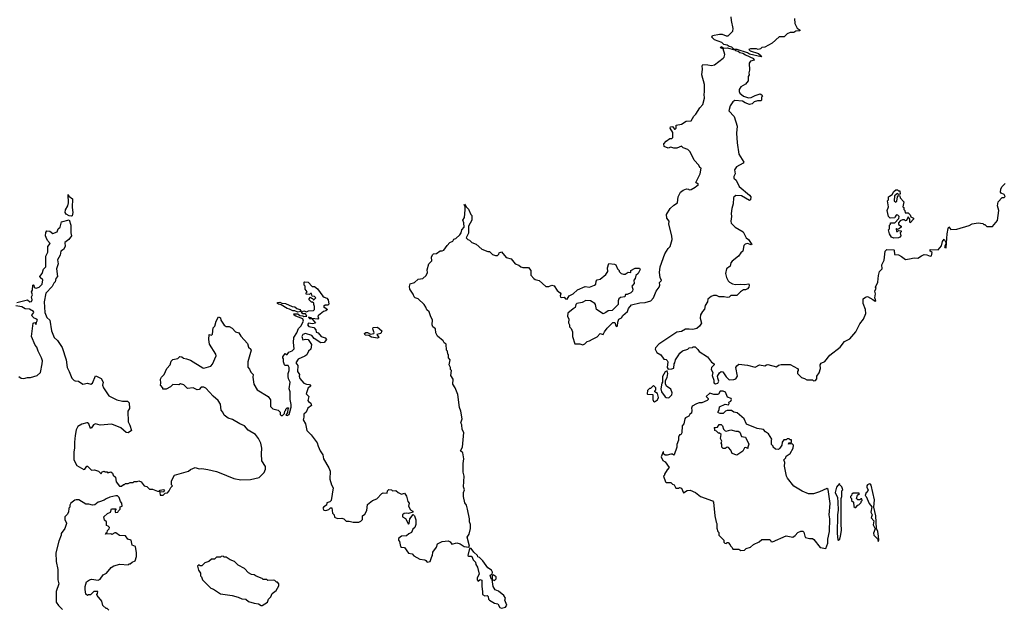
# Model space of a CAD drawing. Extents: x 2029662 to 2246637, y 225654 to 401419.
# Tile 59 of 256: x 2123764 to 2133926, y 275631 to 281714. Entities that reach past the tile are written whole.
import ezdxf

# ---------------------------------------------------------------- set-up
doc = ezdxf.new("R2010")
doc.units = 0

msp = doc.modelspace()

# ---------------------------------------------------------------- linework, layer by layer
at = {"layer": '0CON20XD'}
for points in [[(2131415, 281331), (2131295, 281360), (2131275, 281374), (2131170, 281405), (2131137, 281407), (2131115, 281431), (2131085, 281436), (2131065, 281451), (2131030, 281460), (2131009, 281479), (2130935, 281506), (2130909, 281535), (2130915, 281550), (2130985, 281564), (2131015, 281564), (2131055, 281548), (2131075, 281547), (2131124, 281595), (2131128, 281625), (2131109, 281705), (2131108, 281745)], [(2131762, 281725), (2131763, 281675), (2131787, 281627), (2131820, 281605), (2131815, 281600), (2131773, 281597), (2131755, 281582), (2131715, 281582), (2131685, 281570), (2131655, 281539), (2131603, 281537), (2131529, 281471), (2131455, 281430), (2131423, 281427), (2131410, 281415), (2131385, 281408), (2131368, 281412), (2131305, 281412), (2131290, 281405), (2131302, 281392), (2131388, 281365), (2131415, 281342), (2131420, 281335), (2131415, 281331)], [(2128018, 276175), (2128026, 276185), (2128028, 276222), (2128065, 276272), (2128075, 276308), (2128125, 276331), (2128185, 276336), (2128205, 276327), (2128225, 276304), (2128275, 276316), (2128310, 276305), (2128352, 276278), (2128398, 276272), (2128407, 276283), (2128382, 276375), (2128404, 276406), (2128416, 276465), (2128416, 276505), (2128406, 276535), (2128406, 276565), (2128386, 276665), (2128374, 276704), (2128358, 276728), (2128344, 276795), (2128343, 276835), (2128353, 276865), (2128344, 276895), (2128350, 277005), (2128341, 277045), (2128341, 277135), (2128348, 277185), (2128339, 277245), (2128312, 277265), (2128334, 277305), (2128347, 277455), (2128332, 277485), (2128327, 277535), (2128318, 277555), (2128330, 277595), (2128317, 277675), (2128304, 277714), (2128286, 277846), (2128258, 277915), (2128233, 277953), (2128238, 278005), (2128212, 278045), (2128220, 278095), (2128210, 278105), (2128210, 278125), (2128198, 278155), (2128208, 278205), (2128190, 278225), (2128190, 278255), (2128183, 278263), (2128180, 278295), (2128170, 278305), (2128167, 278367), (2128145, 278380), (2128135, 278400), (2128075, 278450), (2128058, 278485), (2128057, 278525), (2128027, 278545), (2128020, 278565), (2128026, 278616), (2128008, 278648), (2127991, 278701), (2127965, 278720), (2127957, 278747), (2127938, 278775), (2127878, 278835), (2127845, 278843), (2127834, 278854), (2127825, 278882), (2127790, 278935), (2127787, 278963), (2127795, 278990), (2127837, 279003), (2127875, 279038), (2127926, 279044), (2127958, 279075), (2127972, 279105), (2127970, 279135), (2127986, 279194), (2128018, 279225), (2128013, 279265), (2128025, 279288), (2128035, 279298), (2128067, 279303), (2128105, 279328), (2128125, 279328), (2128140, 279335), (2128174, 279386), (2128204, 279416), (2128235, 279430), (2128245, 279450), (2128265, 279458), (2128308, 279495), (2128320, 279515), (2128328, 279545), (2128350, 279575), (2128348, 279618), (2128338, 279645), (2128356, 279674), (2128363, 279753), (2128360, 279785), (2128350, 279805), (2128355, 279810), (2128372, 279782), (2128395, 279760), (2128420, 279705), (2128430, 279695), (2128430, 279645), (2128397, 279585), (2128397, 279513), (2128372, 279465), (2128390, 279445), (2128405, 279440), (2128430, 279415), (2128475, 279398), (2128535, 279348), (2128595, 279322), (2128612, 279322), (2128645, 279293), (2128675, 279280), (2128695, 279280), (2128710, 279295), (2128712, 279308), (2128735, 279318), (2128785, 279260), (2128835, 279248), (2128877, 279197), (2128915, 279182), (2128935, 279163), (2128955, 279158), (2129015, 279157), (2129040, 279125), (2129038, 279078), (2129070, 279045), (2129085, 279033), (2129125, 279022), (2129193, 278963), (2129225, 278962), (2129255, 278977), (2129279, 278969), (2129311, 278921), (2129342, 278895), (2129348, 278885), (2129341, 278865), (2129345, 278853), (2129355, 278849), (2129382, 278852), (2129397, 278835), (2129415, 278831), (2129436, 278864), (2129475, 278887), (2129522, 278928), (2129599, 278961), (2129645, 278953), (2129695, 278974), (2129709, 278985), (2129713, 279015), (2129725, 279029), (2129755, 279038), (2129815, 279087), (2129833, 279115), (2129831, 279155), (2129845, 279198), (2129903, 279193), (2129916, 279186), (2129933, 279143), (2129950, 279125), (2129950, 279115), (2129970, 279095), (2129995, 279088), (2130012, 279088), (2130045, 279110), (2130070, 279105), (2130070, 279125), (2130115, 279150), (2130162, 279152), (2130167, 279137), (2130147, 279095), (2130124, 279076), (2130117, 279045), (2130104, 279026), (2130107, 278993), (2130082, 278965), (2130092, 278935), (2130088, 278915), (2130073, 278897), (2130035, 278878), (2130015, 278880), (2130010, 278855), (2129965, 278847), (2129948, 278835), (2129940, 278815), (2129940, 278775), (2129880, 278715), (2129838, 278712), (2129815, 278692), (2129785, 278680), (2129718, 278725), (2129707, 278777), (2129700, 278785), (2129655, 278812), (2129607, 278817), (2129570, 278795), (2129513, 278785), (2129504, 278775), (2129496, 278744), (2129475, 278732), (2129420, 278685), (2129418, 278655), (2129430, 278625), (2129428, 278588), (2129440, 278565), (2129440, 278545), (2129457, 278527), (2129468, 278495), (2129470, 278445), (2129495, 278370), (2129545, 278370), (2129575, 278360), (2129595, 278370), (2129620, 278395), (2129645, 278400), (2129675, 278417), (2129725, 278443), (2129755, 278477), (2129785, 278468), (2129798, 278495), (2129827, 278533), (2129885, 278590), (2129905, 278590), (2129917, 278555), (2129925, 278550), (2129933, 278555), (2129936, 278595), (2129947, 278623), (2129975, 278638), (2129988, 278662), (2130038, 278705), (2130048, 278735), (2130079, 278771), (2130165, 278794), (2130220, 278795), (2130278, 278815), (2130306, 278844), (2130334, 278915), (2130363, 278955), (2130370, 278975), (2130368, 279002), (2130388, 279025), (2130374, 279054), (2130366, 279106), (2130374, 279166), (2130422, 279298), (2130455, 279352), (2130476, 279375), (2130498, 279445), (2130493, 279485), (2130464, 279605), (2130467, 279635), (2130444, 279665), (2130440, 279705), (2130477, 279765), (2130515, 279801), (2130552, 279825), (2130560, 279885), (2130584, 279936), (2130610, 279955), (2130645, 279968), (2130667, 279967), (2130675, 279960), (2130695, 279964), (2130737, 279985), (2130770, 280015), (2130742, 280035), (2130787, 280123), (2130797, 280183), (2130785, 280190), (2130772, 280215), (2130724, 280264), (2130685, 280350), (2130660, 280375), (2130613, 280393), (2130595, 280408), (2130545, 280390), (2130515, 280390), (2130485, 280400), (2130455, 280388), (2130417, 280407), (2130412, 280435), (2130435, 280462), (2130475, 280490), (2130495, 280490), (2130505, 280500), (2130505, 280550), (2130478, 280595), (2130482, 280608), (2130502, 280612), (2130522, 280585), (2130530, 280585), (2130539, 280595), (2130540, 280625), (2130595, 280637), (2130644, 280666), (2130695, 280671), (2130721, 280719), (2130741, 280739), (2130782, 280805), (2130815, 280840), (2130831, 280905), (2130827, 280945), (2130833, 280967), (2130833, 281045), (2130803, 281147), (2130811, 281205), (2130807, 281237), (2130815, 281252), (2130865, 281250), (2130905, 281240), (2130935, 281247), (2131024, 281316), (2131034, 281326), (2131043, 281355), (2131023, 281413), (2130998, 281425), (2131005, 281436), (2131031, 281421), (2131065, 281424), (2131144, 281404), (2131152, 281395), (2131180, 281390), (2131198, 281375), (2131228, 281368), (2131255, 281351), (2131339, 281315), (2131343, 281297), (2131305, 281286), (2131292, 281265), (2131296, 281195), (2131288, 281165), (2131292, 281145), (2131282, 281128), (2131281, 281085), (2131255, 281048), (2131208, 281022), (2131191, 280995), (2131189, 280975), (2131196, 280956), (2131235, 280926), (2131285, 280908), (2131315, 280912), (2131355, 280933), (2131405, 280948), (2131425, 280940), (2131430, 280925), (2131420, 280915), (2131420, 280885), (2131412, 280878), (2131377, 280877), (2131345, 280868), (2131322, 280845), (2131295, 280841), (2131251, 280855), (2131225, 280874), (2131145, 280879), (2131123, 280867), (2131096, 280824), (2131084, 280774), (2131137, 280715), (2131170, 280615), (2131162, 280545), (2131168, 280445), (2131187, 280327), (2131238, 280245), (2131230, 280235), (2131161, 280195), (2131143, 280165), (2131149, 280125), (2131134, 280096), (2131135, 280080), (2131157, 280057), (2131190, 279995), (2131297, 279905), (2131310, 279885), (2131308, 279855), (2131295, 279848), (2131215, 279896), (2131155, 279900), (2131135, 279882), (2131130, 279875), (2131129, 279815), (2131113, 279765), (2131107, 279715), (2131110, 279685), (2131103, 279635), (2131108, 279615), (2131148, 279575), (2131232, 279525), (2131263, 279465), (2131287, 279445), (2131320, 279395), (2131315, 279390), (2131276, 279406), (2131251, 279399), (2131239, 279385), (2131227, 279325), (2131205, 279308), (2131182, 279275), (2131117, 279223), (2131102, 279205), (2131095, 279170), (2131060, 279145), (2131050, 279095), (2131058, 279055), (2131075, 279020), (2131090, 279005), (2131120, 278990), (2131152, 278982), (2131205, 278986), (2131245, 278981), (2131288, 278988), (2131292, 278975), (2131290, 278955), (2131275, 278938), (2131255, 278928), (2131235, 278927), (2131202, 278905), (2131165, 278868), (2131105, 278868), (2131087, 278853), (2131065, 278847), (2131035, 278856), (2130984, 278854), (2130955, 278868), (2130925, 278868), (2130902, 278858), (2130865, 278830), (2130862, 278805), (2130838, 278765), (2130832, 278728), (2130810, 278705), (2130791, 278669), (2130786, 278636), (2130800, 278585), (2130779, 278551), (2130751, 278529), (2130725, 278521), (2130705, 278517), (2130675, 278522), (2130635, 278520), (2130595, 278497), (2130545, 278490), (2130362, 278368), (2130325, 278330), (2130322, 278315), (2130341, 278281), (2130380, 278255), (2130412, 278212), (2130435, 278210), (2130447, 278197), (2130452, 278185), (2130448, 278125), (2130455, 278110), (2130495, 278111), (2130515, 278120), (2130520, 278165), (2130527, 278173), (2130533, 278205), (2130560, 278245)], [(2130560, 278245), (2130578, 278275), (2130605, 278297), (2130660, 278315), (2130675, 278330), (2130707, 278333), (2130715, 278340), (2130735, 278338), (2130763, 278313), (2130775, 278292), (2130862, 278235), (2130905, 278180), (2130930, 278165), (2130930, 278155), (2130903, 278127), (2130900, 278105), (2130918, 278075), (2130912, 278045), (2130928, 277995), (2130928, 277968), (2130945, 277958), (2130968, 277965), (2130980, 277985), (2130968, 278015), (2130967, 278035), (2130988, 278072), (2131005, 278086), (2131022, 278082), (2131055, 278028), (2131085, 278000), (2131135, 278002), (2131155, 278010), (2131172, 278035), (2131156, 278125), (2131166, 278144), (2131185, 278160), (2131275, 278151), (2131355, 278130), (2131398, 278152), (2131454, 278144), (2131470, 278155), (2131485, 278157), (2131575, 278132), (2131595, 278150), (2131622, 278158), (2131716, 278156), (2131792, 278115), (2131800, 278105), (2131800, 278095), (2131790, 278085), (2131792, 278065), (2131832, 278022), (2131865, 278012), (2131888, 277998), (2131945, 278000), (2131955, 277990), (2131977, 277993), (2131992, 278008), (2131992, 278035), (2132015, 278070), (2132030, 278115), (2132024, 278154), (2132035, 278172), (2132075, 278187), (2132126, 278254), (2132233, 278337), (2132278, 278395), (2132330, 278420), (2132395, 278493), (2132434, 278576), (2132473, 278625), (2132496, 278684), (2132494, 278725), (2132470, 278785), (2132470, 278835), (2132495, 278852), (2132513, 278857), (2132568, 278828), (2132585, 278812), (2132595, 278810), (2132600, 278815), (2132590, 278845), (2132598, 278885), (2132590, 278915), (2132602, 278945), (2132598, 278955), (2132621, 279005), (2132627, 279075), (2132639, 279115), (2132667, 279145), (2132662, 279185), (2132686, 279234), (2132698, 279325), (2132715, 279342), (2132785, 279340), (2132790, 279335), (2132792, 279292), (2132835, 279288), (2132865, 279272), (2132905, 279240), (2132948, 279248), (2132995, 279257), (2133035, 279253), (2133071, 279279), (2133099, 279291), (2133125, 279290), (2133160, 279275), (2133175, 279277), (2133182, 279312), (2133160, 279325), (2133160, 279345), (2133245, 279340), (2133278, 279382), (2133288, 279425), (2133305, 279450), (2133322, 279415), (2133322, 279398), (2133308, 279375), (2133312, 279365), (2133325, 279360), (2133336, 279505), (2133345, 279560), (2133355, 279578), (2133375, 279548), (2133435, 279552), (2133565, 279590), (2133595, 279608), (2133655, 279620), (2133705, 279610), (2133715, 279600), (2133725, 279600), (2133745, 279580), (2133805, 279580), (2133856, 279644), (2133870, 279745), (2133856, 279795), (2133864, 279835), (2133905, 279879), (2133925, 279881), (2133935, 279890), (2133925, 279912), (2133892, 279925), (2133886, 279935), (2133889, 279965), (2133900, 279990), (2133936, 280024)], [(2124295, 279686), (2124275, 279690), (2124245, 279709), (2124234, 279725), (2124238, 279752), (2124261, 279795), (2124269, 279825), (2124265, 279910), (2124272, 279892), (2124308, 279865), (2124304, 279775), (2124311, 279725), (2124305, 279692), (2124295, 279686)], [(2132785, 279460), (2132761, 279471), (2132742, 279505), (2132732, 279545), (2132740, 279555), (2132740, 279595), (2132750, 279605), (2132752, 279618), (2132795, 279620), (2132838, 279662), (2132840, 279685), (2132828, 279698), (2132815, 279700), (2132800, 279685), (2132795, 279670), (2132748, 279668), (2132732, 279685), (2132718, 279745), (2132731, 279785), (2132720, 279845), (2132730, 279855), (2132732, 279885), (2132740, 279895), (2132770, 279910), (2132785, 279940), (2132805, 279960), (2132825, 279960), (2132835, 279950), (2132848, 279948), (2132850, 279915), (2132835, 279910), (2132825, 279920), (2132792, 279898), (2132790, 279845), (2132805, 279832), (2132818, 279842), (2132822, 279888), (2132835, 279900), (2132848, 279898), (2132850, 279875), (2132888, 279835), (2132880, 279785), (2132890, 279775), (2132890, 279755), (2132900, 279745), (2132902, 279722), (2132935, 279720), (2132955, 279700), (2132962, 279682), (2132990, 279665), (2132990, 279655), (2132955, 279620), (2132950, 279625), (2132950, 279655), (2132935, 279680), (2132918, 279642), (2132905, 279640), (2132895, 279650), (2132875, 279650), (2132852, 279638), (2132835, 279620), (2132835, 279600), (2132860, 279585), (2132860, 279575), (2132845, 279560), (2132825, 279550), (2132815, 279560), (2132810, 279555), (2132815, 279530), (2132825, 279530), (2132835, 279540), (2132860, 279535), (2132860, 279525), (2132850, 279515), (2132858, 279485), (2132849, 279471), (2132835, 279462), (2132785, 279460)], [(2124036, 279466), (2124030, 279485), (2124035, 279520), (2124044, 279535), (2124075, 279533), (2124105, 279507), (2124150, 279525), (2124162, 279555), (2124183, 279575), (2124195, 279628), (2124275, 279650), (2124291, 279595), (2124290, 279515), (2124298, 279485), (2124272, 279448), (2124231, 279415), (2124232, 279375), (2124216, 279344), (2124188, 279325), (2124181, 279285), (2124155, 279235), (2124162, 279195), (2124144, 279145), (2124154, 279066), (2124136, 279045), (2124130, 279010), (2124115, 278996), (2124099, 278961), (2124035, 278894), (2124016, 278805), (2124023, 278695), (2124045, 278643), (2124076, 278615), (2124092, 278505), (2124120, 278435), (2124154, 278404), (2124201, 278331), (2124242, 278205), (2124254, 278125), (2124276, 278085), (2124303, 278015), (2124325, 277992), (2124335, 277987), (2124370, 277985), (2124415, 277953), (2124465, 277963), (2124497, 277953), (2124516, 277965), (2124545, 278040), (2124555, 278038), (2124603, 278013), (2124627, 277975), (2124620, 277945), (2124630, 277915), (2124685, 277833), (2124765, 277792), (2124825, 277778), (2124875, 277780), (2124892, 277762), (2124896, 277704), (2124880, 277675), (2124883, 277567), (2124902, 277532), (2124918, 277475), (2124885, 277452), (2124864, 277454), (2124807, 277505), (2124715, 277542), (2124595, 277530), (2124545, 277544), (2124524, 277535), (2124505, 277502), (2124495, 277498), (2124478, 277545), (2124465, 277556), (2124455, 277556), (2124405, 277540), (2124364, 277516), (2124348, 277482), (2124337, 277423), (2124328, 277355), (2124330, 277295), (2124321, 277255), (2124323, 277175), (2124353, 277115), (2124425, 277072), (2124435, 277078), (2124455, 277108), (2124465, 277108), (2124505, 277068), (2124535, 277070), (2124577, 277057), (2124605, 277030), (2124615, 277050), (2124635, 277058), (2124645, 277050), (2124665, 277050), (2124675, 277040), (2124705, 277048), (2124722, 277035), (2124728, 277015), (2124752, 276995), (2124760, 276945), (2124795, 276900), (2124815, 276900), (2124835, 276920), (2124845, 276920), (2124855, 276930), (2124885, 276930), (2124905, 276940), (2124935, 276940), (2124945, 276950), (2124975, 276950), (2124995, 276958), (2125016, 276946), (2125050, 276905), (2125077, 276897), (2125105, 276872), (2125135, 276872), (2125185, 276850), (2125205, 276850), (2125215, 276860), (2125247, 276867), (2125260, 276855), (2125248, 276842), (2125215, 276840), (2125210, 276835), (2125215, 276810), (2125245, 276810), (2125265, 276830), (2125288, 276832), (2125308, 276852), (2125322, 276888), (2125340, 276905), (2125330, 276915), (2125330, 276955), (2125360, 277015), (2125505, 277057), (2125528, 277075), (2125575, 277093), (2125615, 277080), (2125645, 277083), (2125705, 277074), (2125795, 277054), (2125822, 277042), (2125975, 276982), (2126047, 276967), (2126145, 276972), (2126235, 276990), (2126287, 277043), (2126302, 277078), (2126302, 277105), (2126264, 277164), (2126259, 277235), (2126263, 277295), (2126253, 277345), (2126230, 277395), (2126196, 277436), (2126121, 277481), (2126084, 277524), (2126035, 277543), (2125960, 277590), (2125915, 277604), (2125875, 277633), (2125862, 277665), (2125844, 277684), (2125836, 277746), (2125812, 277785), (2125760, 277830), (2125685, 277912), (2125665, 277922), (2125638, 277922), (2125615, 277900), (2125595, 277896), (2125555, 277917), (2125495, 277910), (2125458, 277948), (2125425, 277958), (2125405, 277948), (2125345, 277950), (2125320, 277925), (2125275, 277902), (2125242, 277902), (2125240, 277915), (2125218, 277945), (2125222, 277965), (2125218, 278005), (2125228, 278025), (2125256, 278054), (2125283, 278117), (2125318, 278155), (2125328, 278192), (2125345, 278210), (2125395, 278220), (2125415, 278238), (2125437, 278237), (2125455, 278222), (2125487, 278217), (2125525, 278200), (2125655, 278122), (2125665, 278120), (2125735, 278140), (2125755, 278160), (2125793, 278245), (2125787, 278265), (2125723, 278365), (2125717, 278415), (2125720, 278465), (2125745, 278460), (2125755, 278470), (2125762, 278535), (2125777, 278553), (2125790, 278605), (2125815, 278648), (2125835, 278640), (2125840, 278615), (2125874, 278564), (2125895, 278550), (2125925, 278548), (2125955, 278532), (2125990, 278495), (2126025, 278482), (2126045, 278448), (2126115, 278372), (2126126, 278336), (2126150, 278315), (2126152, 278305), (2126118, 278185), (2126118, 278128), (2126135, 278110), (2126149, 278079), (2126172, 278055), (2126170, 278025), (2126179, 277955), (2126216, 277895), (2126328, 277825), (2126352, 277792), (2126352, 277725), (2126375, 277700), (2126430, 277685), (2126452, 277665), (2126452, 277642), (2126462, 277632), (2126475, 277630), (2126498, 277652), (2126500, 277675), (2126510, 277685), (2126510, 277695), (2126525, 277710), (2126535, 277710), (2126540, 277705), (2126530, 277695), (2126527, 277663), (2126510, 277635), (2126525, 277630), (2126545, 277640), (2126566, 277715), (2126566, 277745), (2126554, 277795), (2126554, 277875), (2126546, 277905), (2126556, 277975), (2126538, 278008), (2126534, 278034), (2126534, 278065), (2126546, 278095), (2126546, 278126), (2126535, 278148), (2126505, 278148), (2126498, 278155), (2126487, 278185), (2126488, 278215), (2126478, 278225), (2126478, 278235), (2126505, 278270), (2126515, 278260), (2126525, 278260), (2126540, 278285), (2126575, 278298), (2126595, 278318), (2126589, 278385), (2126592, 278435), (2126624, 278485), (2126641, 278529), (2126666, 278554), (2126692, 278605), (2126685, 278629), (2126614, 278654), (2126598, 278665), (2126592, 278678), (2126635, 278680), (2126654, 278664), (2126685, 278660), (2126695, 278651), (2126726, 278654), (2126715, 278678), (2126685, 278681), (2126672, 278698), (2126695, 278711), (2126725, 278700), (2126745, 278710), (2126797, 278713), (2126808, 278725), (2126808, 278755), (2126800, 278775), (2126798, 278788), (2126785, 278800), (2126775, 278800), (2126750, 278825), (2126750, 278835), (2126765, 278850), (2126775, 278840), (2126788, 278838), (2126795, 278820), (2126820, 278845), (2126805, 278860), (2126782, 278862), (2126775, 278890), (2126765, 278890), (2126755, 278880), (2126722, 278882), (2126720, 278895), (2126730, 278905), (2126710, 278935), (2126710, 278965), (2126700, 278975), (2126700, 279005), (2126705, 279010), (2126740, 279005), (2126782, 278962), (2126805, 278960), (2126836, 278936), (2126892, 278862), (2126905, 278850), (2126935, 278842), (2126948, 278825), (2126955, 278780), (2126945, 278770), (2126915, 278770), (2126900, 278755), (2126940, 278725), (2126925, 278710), (2126898, 278702), (2126847, 278663), (2126840, 278655), (2126848, 278635), (2126840, 278625), (2126780, 278630), (2126780, 278635), (2126744, 278646), (2126755, 278631), (2126780, 278630), (2126818, 278582), (2126785, 278578), (2126745, 278582), (2126733, 278565), (2126748, 278548), (2126798, 278538), (2126820, 278515), (2126825, 278490), (2126845, 278482), (2126876, 278446), (2126915, 278433), (2126930, 278415), (2126905, 278384), (2126872, 278382), (2126804, 278424), (2126780, 278455), (2126715, 278478), (2126685, 278468), (2126677, 278445), (2126685, 278410), (2126715, 278418), (2126740, 278415), (2126777, 278363), (2126767, 278315), (2126746, 278294), (2126727, 278255), (2126708, 278242), (2126639, 278211), (2126613, 278175), (2126633, 278145), (2126632, 278085), (2126650, 278055), (2126648, 278035), (2126654, 278014), (2126695, 277964), (2126725, 277953), (2126755, 277952), (2126768, 277935), (2126740, 277915), (2126722, 277855), (2126748, 277825), (2126738, 277785), (2126744, 277774), (2126769, 277759), (2126776, 277734), (2126738, 277705), (2126722, 277665), (2126698, 277645), (2126698, 277615), (2126688, 277585), (2126713, 277545), (2126728, 277475), (2126772, 277432), (2126835, 277348), (2126843, 277313), (2126864, 277265), (2126894, 277224), (2126901, 277185), (2126955, 277092), (2126968, 277055), (2126966, 276975), (2126982, 276915), (2126998, 276885), (2126977, 276753), (2126965, 276740), (2126935, 276730), (2126930, 276705), (2126902, 276688), (2126892, 276675), (2126904, 276654), (2126925, 276650), (2126955, 276660), (2126973, 276677), (2126987, 276677), (2126993, 276623), (2127008, 276605), (2127012, 276582), (2127045, 276568), (2127088, 276572), (2127110, 276565), (2127135, 276542), (2127165, 276542), (2127205, 276530), (2127265, 276530), (2127285, 276540), (2127302, 276558), (2127302, 276595), (2127326, 276614), (2127345, 276650), (2127355, 276712), (2127405, 276753), (2127449, 276771), (2127500, 276825), (2127515, 276832), (2127555, 276830), (2127560, 276855), (2127575, 276868), (2127600, 276865), (2127612, 276852), (2127647, 276857), (2127670, 276835), (2127705, 276820), (2127735, 276830), (2127755, 276800), (2127770, 276745), (2127782, 276725), (2127778, 276695), (2127797, 276657), (2127820, 276645), (2127820, 276635), (2127775, 276618), (2127755, 276622), (2127732, 276618), (2127714, 276606), (2127714, 276585), (2127747, 276567), (2127775, 276510), (2127782, 276518), (2127790, 276565), (2127825, 276610), (2127837, 276597), (2127852, 276555), (2127853, 276505), (2127842, 276475), (2127822, 276458), (2127807, 276423), (2127779, 276411), (2127755, 276390), (2127703, 276387), (2127675, 276360), (2127673, 276343), (2127685, 276330), (2127695, 276280), (2127705, 276272), (2127735, 276270), (2127775, 276209), (2127815, 276202), (2127832, 276182), (2127895, 276148), (2127945, 276142), (2127956, 276136), (2127968, 276118), (2128000, 276125), (2128018, 276175)], [(2123735, 278796), (2123845, 278824), (2123870, 278805), (2123885, 278806), (2123891, 278825), (2123886, 278854), (2123896, 278875), (2123887, 278905), (2123897, 278925), (2123900, 278975), (2123905, 278980), (2123910, 278975), (2123912, 278952), (2123935, 278944), (2123965, 278954), (2123996, 278985), (2124002, 279032), (2123976, 279055), (2123973, 279065), (2123996, 279095), (2124011, 279139), (2124035, 279165), (2124032, 279275), (2124055, 279315), (2124054, 279375), (2124079, 279405), (2124052, 279435), (2124036, 279466)], [(2123755, 278032), (2123780, 278015), (2123805, 278013), (2123845, 278023), (2123875, 278023), (2123945, 278043), (2123977, 278075), (2123997, 278165), (2124000, 278195), (2123990, 278225), (2123954, 278295), (2123941, 278335), (2123924, 278355), (2123886, 278445), (2123902, 278585), (2123915, 278590), (2123935, 278570), (2123937, 278595), (2123946, 278615), (2123942, 278625), (2123914, 278634), (2123891, 278655), (2123890, 278665), (2123910, 278695), (2123907, 278705), (2123865, 278729), (2123821, 278731), (2123785, 278752), (2123725, 278763)], [(2126635, 278696), (2126605, 278710), (2126582, 278712), (2126549, 278729), (2126525, 278734), (2126461, 278771), (2126435, 278778), (2126426, 278785), (2126426, 278795), (2126450, 278800), (2126468, 278788), (2126506, 278786), (2126575, 278756), (2126602, 278752), (2126625, 278734), (2126654, 278724), (2126670, 278705), (2126665, 278702), (2126635, 278696)], [(2127455, 278427), (2127395, 278439), (2127366, 278456), (2127331, 278461), (2127324, 278475), (2127335, 278486), (2127355, 278488), (2127385, 278471), (2127420, 278475), (2127423, 278485), (2127408, 278525), (2127412, 278538), (2127455, 278542), (2127503, 278503), (2127492, 278475), (2127450, 278465), (2127470, 278435), (2127465, 278432), (2127455, 278427)], [(2130465, 277814), (2130493, 277845), (2130497, 277865), (2130485, 277902), (2130438, 277935), (2130428, 277958), (2130428, 277992), (2130446, 278024), (2130452, 278065), (2130445, 278090), (2130425, 278080), (2130398, 278032), (2130398, 277975), (2130390, 277965), (2130380, 277905), (2130388, 277875), (2130424, 277824), (2130436, 277816), (2130465, 277814)], [(2130315, 277772), (2130348, 277792), (2130358, 277815), (2130348, 277858), (2130320, 277875), (2130320, 277885), (2130330, 277895), (2130330, 277915), (2130305, 277940), (2130275, 277910), (2130265, 277910), (2130242, 277888), (2130240, 277855), (2130245, 277850), (2130298, 277848), (2130297, 277795), (2130305, 277778), (2130315, 277772)], [(2131208, 276238), (2131245, 276240), (2131263, 276257), (2131306, 276274), (2131339, 276301), (2131395, 276328), (2131425, 276350), (2131503, 276353), (2131512, 276345), (2131515, 276332), (2131535, 276329), (2131675, 276389), (2131745, 276377), (2131768, 276392), (2131795, 276423), (2131825, 276437), (2131845, 276437), (2131856, 276426), (2131866, 276386), (2131875, 276373), (2131915, 276360), (2131945, 276360), (2131960, 276350), (2132025, 276268), (2132085, 276260), (2132106, 276315), (2132104, 276355), (2132123, 276435), (2132125, 276565), (2132120, 276605), (2132128, 276722), (2132108, 276868), (2132095, 276877), (2132018, 276842), (2131955, 276824), (2131905, 276824), (2131840, 276850), (2131755, 276903), (2131687, 276985), (2131677, 277005), (2131657, 277107), (2131660, 277145), (2131650, 277175), (2131670, 277195), (2131675, 277210), (2131715, 277240), (2131746, 277294), (2131750, 277325), (2131738, 277338), (2131700, 277335), (2131702, 277348), (2131728, 277352), (2131728, 277378), (2131715, 277380), (2131705, 277390), (2131685, 277390), (2131675, 277380), (2131652, 277378), (2131633, 277357), (2131630, 277325), (2131608, 277292), (2131595, 277280), (2131563, 277283), (2131540, 277305), (2131540, 277315), (2131523, 277333), (2131522, 277375), (2131528, 277385), (2131493, 277443), (2131462, 277462), (2131440, 277485), (2131376, 277496), (2131265, 277542), (2131240, 277595), (2131168, 277658), (2131136, 277666), (2131112, 277682), (2131065, 277683), (2131048, 277675), (2131025, 277650), (2130995, 277650), (2130975, 277658), (2130968, 277665), (2130982, 277688), (2130985, 277720), (2131045, 277749), (2131078, 277742), (2131087, 277755), (2131083, 277767), (2131105, 277778), (2131112, 277795), (2131108, 277805), (2131070, 277820), (2131050, 277870), (2131025, 277883), (2130995, 277881), (2130975, 277852), (2130965, 277848), (2130928, 277848), (2130885, 277862), (2130850, 277825), (2130870, 277805), (2130870, 277795), (2130860, 277785), (2130805, 277760), (2130775, 277760), (2130748, 277752), (2130704, 277726), (2130698, 277705), (2130702, 277685), (2130698, 277655), (2130680, 277645), (2130670, 277625), (2130635, 277608), (2130628, 277595), (2130618, 277545), (2130602, 277525), (2130597, 277453), (2130588, 277432), (2130575, 277430), (2130563, 277407), (2130562, 277375), (2130547, 277333), (2130546, 277304), (2130520, 277225), (2130515, 277220), (2130501, 277231), (2130485, 277232), (2130445, 277220), (2130425, 277221), (2130410, 277235), (2130410, 277255), (2130405, 277257), (2130386, 277205), (2130403, 277165), (2130425, 277151), (2130467, 277095), (2130445, 277070), (2130420, 277025), (2130420, 277015), (2130410, 277005), (2130430, 276945), (2130435, 276940), (2130485, 276940), (2130502, 276922), (2130520, 276915), (2130535, 276880), (2130565, 276880), (2130575, 276888), (2130595, 276880), (2130615, 276832), (2130654, 276856), (2130685, 276860), (2130740, 276835), (2130790, 276795), (2130915, 276750), (2130926, 276735), (2130937, 276597), (2130951, 276531), (2130958, 276515), (2130958, 276468), (2130970, 276435), (2130980, 276425), (2130980, 276395), (2131030, 276345), (2131030, 276325), (2131042, 276312), (2131055, 276310), (2131065, 276320), (2131075, 276320), (2131098, 276298), (2131100, 276285), (2131118, 276268), (2131125, 276250), (2131185, 276250), (2131208, 276238)], [(2131165, 277223), (2131117, 277237), (2131104, 277274), (2131079, 277299), (2131065, 277303), (2131045, 277290), (2131025, 277290), (2131010, 277305), (2131010, 277335), (2131002, 277345), (2131010, 277365), (2130998, 277395), (2131002, 277435), (2130987, 277447), (2130975, 277448), (2130955, 277470), (2130940, 277475), (2130940, 277495), (2130932, 277508), (2130965, 277510), (2130982, 277538), (2131005, 277538), (2131017, 277525), (2131029, 277489), (2131045, 277472), (2131055, 277470), (2131105, 277483), (2131155, 277468), (2131179, 277469), (2131195, 277460), (2131214, 277414), (2131255, 277408), (2131288, 277335), (2131278, 277305), (2131280, 277290), (2131259, 277299), (2131245, 277297), (2131228, 277262), (2131165, 277223)], [(2132215, 276340), (2132228, 276355), (2132237, 276385), (2132247, 276445), (2132241, 276515), (2132242, 276775), (2132250, 276795), (2132250, 276855), (2132260, 276865), (2132250, 276895), (2132230, 276915), (2132225, 276930), (2132195, 276893), (2132179, 276835), (2132203, 276783), (2132209, 276735), (2132211, 276655), (2132205, 276605), (2132200, 276415), (2132208, 276348), (2132215, 276340)], [(2132625, 276330), (2132630, 276345), (2132628, 276385), (2132620, 276435), (2132608, 276465), (2132600, 276595), (2132580, 276685), (2132585, 276760), (2132552, 276912), (2132545, 276922), (2132534, 276924), (2132514, 276916), (2132507, 276905), (2132507, 276887), (2132522, 276865), (2132509, 276841), (2132500, 276835), (2132490, 276805), (2132500, 276795), (2132532, 276722), (2132559, 276689), (2132550, 276635), (2132562, 276605), (2132552, 276575), (2132578, 276545), (2132574, 276504), (2132593, 276463), (2132577, 276417), (2132580, 276395), (2132618, 276358), (2132625, 276330)], [(2132395, 276680), (2132413, 276707), (2132425, 276710), (2132448, 276732), (2132450, 276745), (2132460, 276755), (2132455, 276770), (2132445, 276770), (2132435, 276760), (2132415, 276760), (2132400, 276775), (2132412, 276808), (2132430, 276825), (2132425, 276830), (2132365, 276830), (2132352, 276818), (2132350, 276805), (2132340, 276795), (2132340, 276785), (2132350, 276775), (2132350, 276755), (2132370, 276735), (2132373, 276693), (2132385, 276680), (2132395, 276680)], [(2124683, 275623), (2124665, 275640), (2124655, 275640), (2124622, 275672), (2124610, 275715), (2124563, 275773), (2124560, 275785), (2124567, 275793), (2124570, 275815), (2124530, 275815), (2124495, 275780), (2124475, 275780), (2124462, 275772), (2124448, 275788), (2124439, 275835), (2124440, 275865), (2124453, 275915), (2124484, 275936), (2124505, 275941), (2124575, 275933), (2124595, 275942), (2124624, 275986), (2124660, 276005), (2124707, 276063), (2124735, 276078), (2124797, 276097), (2124885, 276090), (2124895, 276100), (2124905, 276100), (2124923, 276117), (2124957, 276133), (2124970, 276175), (2124970, 276215), (2124958, 276278), (2124925, 276292), (2124913, 276343), (2124880, 276355), (2124855, 276390), (2124793, 276393), (2124755, 276420), (2124745, 276420), (2124715, 276402), (2124705, 276410), (2124650, 276405), (2124655, 276420), (2124668, 276422), (2124670, 276445), (2124688, 276462), (2124690, 276475), (2124678, 276488), (2124660, 276495), (2124660, 276535), (2124640, 276550), (2124632, 276585), (2124669, 276621), (2124700, 276635), (2124713, 276667), (2124758, 276668), (2124750, 276655), (2124750, 276635), (2124755, 276630), (2124778, 276632), (2124782, 276648), (2124800, 276665), (2124802, 276688), (2124820, 276695), (2124818, 276725), (2124803, 276743), (2124792, 276785), (2124772, 276802), (2124755, 276802), (2124695, 276789), (2124655, 276772), (2124634, 276756), (2124589, 276741), (2124574, 276736), (2124540, 276710), (2124515, 276704), (2124476, 276716), (2124445, 276716), (2124375, 276762), (2124345, 276762), (2124332, 276758), (2124292, 276725), (2124280, 276705), (2124280, 276685), (2124270, 276675), (2124268, 276635), (2124255, 276610), (2124228, 276585), (2124230, 276555), (2124248, 276525), (2124248, 276515), (2124228, 276465), (2124192, 276415), (2124192, 276395), (2124168, 276335), (2124138, 276215), (2124140, 276125), (2124157, 276043), (2124158, 275935), (2124168, 275895), (2124140, 275815), (2124140, 275705), (2124165, 275670), (2124205, 275630)], [(2128735, 275642), (2128777, 275653), (2128792, 275675), (2128772, 275725), (2128778, 275745), (2128762, 275775), (2128705, 275818), (2128672, 275832), (2128650, 275865), (2128640, 275940), (2128665, 275930), (2128682, 275945), (2128682, 275965), (2128652, 275988), (2128640, 275975), (2128640, 275940), (2128630, 275945), (2128620, 275985), (2128640, 275995), (2128642, 276015), (2128632, 276035), (2128595, 276060), (2128545, 276130), (2128510, 276165), (2128492, 276172), (2128488, 276185), (2128451, 276221), (2128425, 276257), (2128405, 276260), (2128388, 276188), (2128398, 276178), (2128425, 276180), (2128430, 276175), (2128445, 276140), (2128468, 276118), (2128470, 276095), (2128490, 276065), (2128507, 275995), (2128487, 275955), (2128487, 275935), (2128495, 275922), (2128515, 275938), (2128532, 275932), (2128532, 275865), (2128542, 275815), (2128540, 275785), (2128565, 275770), (2128590, 275775), (2128600, 275765), (2128602, 275735), (2128614, 275724), (2128663, 275693), (2128697, 275687), (2128721, 275651), (2128735, 275642)], [(2126265, 275670), (2126320, 275705), (2126330, 275735), (2126355, 275760), (2126370, 275795), (2126410, 275825), (2126440, 275875), (2126440, 275895), (2126425, 275910), (2126415, 275910), (2126397, 275927), (2126382, 275932), (2126325, 275930), (2126315, 275938), (2126275, 275940), (2126265, 275950), (2126203, 275973), (2126185, 275988), (2126155, 275992), (2126125, 276008), (2126083, 276053), (2126020, 276085), (2125980, 276125), (2125935, 276140), (2125895, 276170), (2125875, 276170), (2125865, 276178), (2125843, 276177), (2125835, 276170), (2125795, 276170), (2125775, 276150), (2125745, 276150), (2125717, 276123), (2125675, 276110), (2125645, 276080), (2125625, 276080), (2125615, 276090), (2125600, 276075), (2125610, 276035), (2125630, 276005), (2125630, 275975), (2125640, 275965), (2125650, 275935), (2125735, 275850), (2125765, 275840), (2125835, 275790), (2125955, 275772), (2126017, 275757), (2126058, 275738), (2126097, 275737), (2126125, 275712), (2126183, 275693), (2126227, 275687), (2126255, 275670), (2126265, 275670)]]:
    msp.add_lwpolyline(points, dxfattribs=at)

doc.saveas('drawing.dxf')
